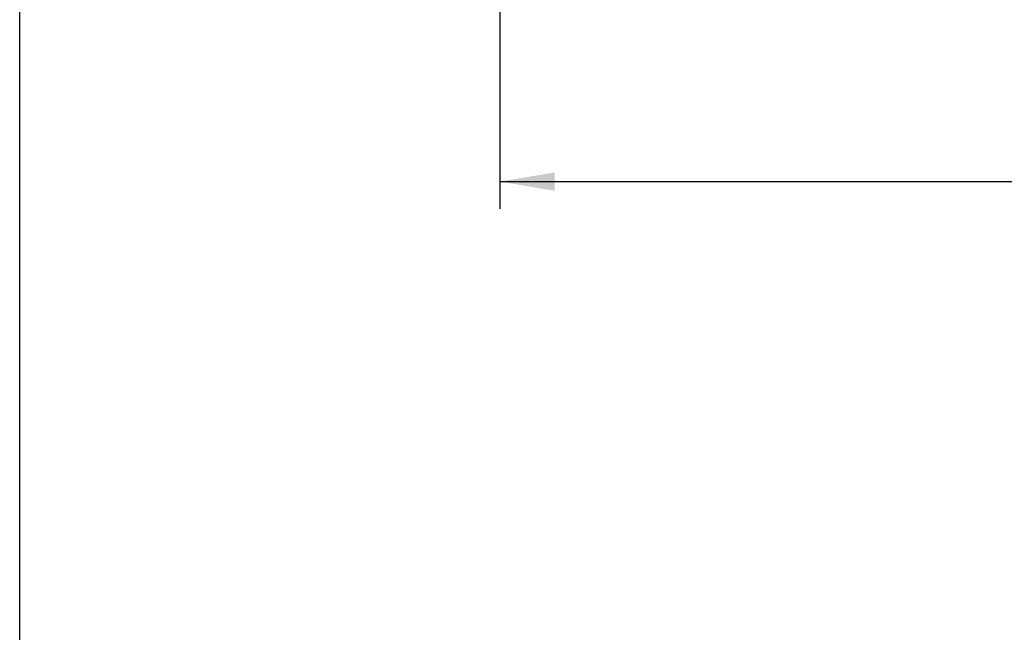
# Model space of a CAD drawing. Header units: millimetres. Extents: x 0 to 200, y 0 to 287.
# Tile 49 of 73: x 10 to 64, y 157 to 190. Entities that reach past the tile are written whole.
import ezdxf
from ezdxf.enums import TextEntityAlignment as Align

# ---------------------------------------------------------------- set-up
doc = ezdxf.new("R2010")
doc.units = ezdxf.units.MM
doc.layers.add('Marges', color=7, linetype='Continuous')
doc.layers.add('Standard', color=7, linetype='Continuous')
doc.styles.add('SEACAD_Arial', font='arial.ttf')
doc.dimstyles.new('ISO_(mm)', dxfattribs={"dimtxt": 3, "dimasz": 3, "dimexe": 1.5, "dimexo": 0, "dimgap": 0.75, "dimtad": 1, "dimdec": 0, "dimlfac": 10, "dimtxsty": 'SEACAD_Arial', "dimblk1": '_SE_FILLED', "dimblk2": '_SE_FILLED', "dimsah": 1, "dimcen": 1.5, "dimadec": 0, "dimazin": 0, "dimtfac": 0.5, "dimtmove": 0, "dimatfit": 3, "dimfxl": 1, "dimarcsym": 0})

# ---------------------------------------------------------------- blocks, each defined once
blk = doc.blocks.new('DMBLK8')
at = {"layer": 'Standard', "linetype": 'Continuous'}
for points in [[(39.348, 180.773), (39.348, 181.773), (36.348, 181.273)], [(110.298, 180.773), (113.298, 181.273), (110.298, 181.773)]]:
    blk.add_hatch(color=7, dxfattribs=at).paths.add_polyline_path(points)
at = {"layer": 'Standard', "color": 7, "linetype": 'Continuous'}
for p, q in [((36.348, 196.832), (36.348, 179.773)), ((113.298, 196.832), (113.298, 179.773)), ((36.348, 181.273), (113.298, 181.273))]:
    blk.add_line(p, q, dxfattribs=at)
at = {"layer": 'Standard', "color": 7, "linetype": 'Continuous', "style": 'SEACAD_Arial'}
blk.add_text('770', height=3, dxfattribs=at).set_placement((71.301, 185.023), align=Align.TOP_LEFT)
blk = doc.blocks.new('_SE_FILLED')
at = {"color": 0}
blk.add_line((0, 0), (-1, 0), dxfattribs=at)
blk.add_solid([(0, 0), (-1, -0.1665), (-1, 0.1665), (0, 0)], dxfattribs=at)

msp = doc.modelspace()

# ---------------------------------------------------------------- linework, layer by layer
at = {"layer": 'Marges', "color": 7, "linetype": 'Continuous'}
msp.add_line((10, 10), (10, 287), dxfattribs=at)

# ---------------------------------------------------------------- dimensions: what is measured, and where the dimension line sits
at = {"layer": 'Standard', "color": 7, "linetype": 'Continuous'}
dim = msp.add_linear_dim(base=(36.348007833, 181.27323575), p1=(36.348007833, 196.832127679), p2=(113.298007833, 196.832127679), angle=0, text='\\A1;<>', dimstyle='ISO_(mm)', dxfattribs=at)
dim.commit()
dim.dimension.update_dxf_attribs({"geometry": 'DMBLK8', "text_midpoint": (74.823007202, 181.27323575), "dimtype": 161})

doc.saveas('drawing.dxf')
